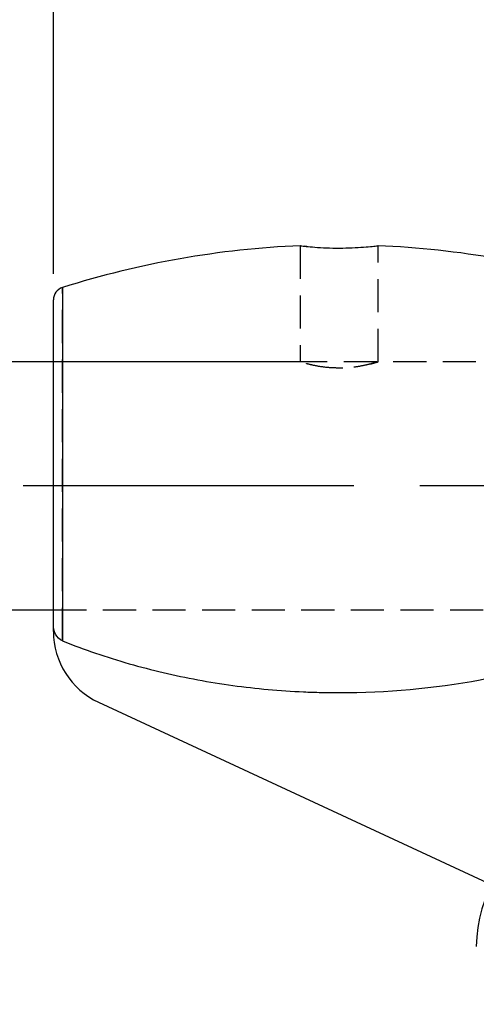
# Model space of a CAD drawing. Extents: x 63 to 798, y 53 to 570.
# Tile 15 of 28: x 178 to 213, y 437 to 512. Entities that reach past the tile are written whole.
import ezdxf

# ---------------------------------------------------------------- set-up
doc = ezdxf.new("R2010")
doc.units = 0
doc.header["$LTSCALE"] = 2
doc.linetypes.add('CENTERX2', pattern=[20.32, 12.7, -2.54, 2.54, -2.54])
doc.linetypes.add('HIDDEN', pattern=[1.905, 1.27, -0.635])
doc.layers.get('0').update_dxf_attribs({"linetype": 'CONTINUOUS'})
doc.layers.add('FORMATO', color=179, linetype='CONTINUOUS')
doc.styles.add('SLDTEXTSTYLE0', font='TXT', dxfattribs={"width": 0.75})
doc.dimstyles.new('SLDDIMSTYLE0', dxfattribs={"dimtxt": 7, "dimasz": 6.604, "dimexe": 0, "dimexo": 0.0625, "dimgap": 1.75, "dimtad": 1, "dimdec": 0, "dimrnd": 1e-09, "dimzin": 12, "dimtxsty": 'SLDTEXTSTYLE0', "dimsah": 1, "dimcen": 0.09, "dimazin": 3, "dimtfac": 1, "dimtofl": 0, "dimtmove": 0, "dimatfit": 3, "dimtolj": 1, "dimtzin": 12})
doc.dimstyles.new('SLDDIMSTYLE1', dxfattribs={"dimtxt": 7, "dimasz": 6.604, "dimexe": 0, "dimexo": 0.0625, "dimgap": 1.75, "dimtad": 1, "dimdec": 0, "dimrnd": 1e-09, "dimzin": 12, "dimtxsty": 'SLDTEXTSTYLE0', "dimsah": 1, "dimcen": 0.09, "dimazin": 3, "dimtfac": 1, "dimtdec": 0, "dimtofl": 0, "dimtmove": 0, "dimatfit": 3, "dimtolj": 1, "dimtzin": 12})

# ---------------------------------------------------------------- blocks, each defined once
blk = doc.blocks.new('_D')
at = {"layer": 'FORMATO'}
for p, q in [((113.971, 486.999), (113.971, 520.666)), ((180.253, 492.745), (180.253, 520.666)), ((180.253, 518.666), (113.971, 518.666))]:
    blk.add_line(p, q, dxfattribs=at)
for points in [[(113.971, 518.666), (120.575, 517.65), (120.575, 519.682)], [(180.253, 518.666), (173.649, 519.682), (173.649, 517.65)]]:
    blk.add_solid(points, dxfattribs=at)
at = {"layer": 'FORMATO', "insert": (141.771, 527.69), "char_height": 7, "attachment_point": 1, "style": 'SLDTEXTSTYLE0'}
blk.add_mtext('65', dxfattribs=at)
blk = doc.blocks.new('_D_2')
at = {"layer": 'FORMATO'}
for p, q in [((504.218, 501.804), (504.218, 398.424)), ((113.971, 465.949), (113.971, 398.424)), ((113.971, 400.424), (504.218, 400.424))]:
    blk.add_line(p, q, dxfattribs=at)
for points in [[(113.971, 400.424), (120.575, 399.408), (120.575, 401.44)], [(504.218, 400.424), (497.614, 401.44), (497.614, 399.408)]]:
    blk.add_solid(points, dxfattribs=at)
at = {"layer": 'FORMATO', "insert": (299.514, 409.447), "char_height": 7, "attachment_point": 1, "style": 'SLDTEXTSTYLE0'}
blk.add_mtext('390', dxfattribs=at)
blk = doc.blocks.new('_D_3')
at = {"layer": 'FORMATO'}
for p, q in [((108.971, 476.474), (73.578, 476.474)), ((75.578, 476.474), (75.578, 432.424)), ((210.753, 432.424), (73.578, 432.424))]:
    blk.add_line(p, q, dxfattribs=at)
for points in [[(75.578, 476.474), (74.562, 469.87), (76.594, 469.87)], [(75.578, 432.424), (76.594, 439.028), (74.562, 439.028)]]:
    blk.add_solid(points, dxfattribs=at)
at = {"layer": 'FORMATO', "insert": (66.554, 451.262), "char_height": 7, "attachment_point": 1, "rotation": 90, "style": 'SLDTEXTSTYLE0'}
blk.add_mtext('44', dxfattribs=at)
blk = doc.blocks.new('_D_4')
at = {"layer": 'FORMATO'}
for p, q in [((113.971, 465.949), (113.971, 415.093)), ((212.753, 430.424), (212.753, 415.093)), ((212.753, 417.093), (113.971, 417.093))]:
    blk.add_line(p, q, dxfattribs=at)
for points in [[(113.971, 417.093), (120.575, 416.077), (120.575, 418.109)], [(212.753, 417.093), (206.149, 418.109), (206.149, 416.077)]]:
    blk.add_solid(points, dxfattribs=at)
at = {"layer": 'FORMATO', "insert": (154.156, 426.117), "char_height": 7, "attachment_point": 1, "style": 'SLDTEXTSTYLE0'}
blk.add_mtext('99', dxfattribs=at)

msp = doc.modelspace()

# ---------------------------------------------------------------- linework, layer by layer
at = {"color": 7, "linetype": 'HIDDEN'}
for p, q in [((199.2026, 494.9071), (199.2026, 485.9886)), ((199.7384, 494.8515), (199.5439, 494.8724)), ((205.2026, 485.991), (205.2026, 494.9078)), ((180.9515, 464.5769), (180.9515, 491.6987)), ((224.1526, 485.999), (180.2526, 485.999)), ((199.2362, 485.999), (180.2526, 485.999)), ((201.9691, 485.5266), (202.4845, 485.5288)), ((224.1526, 485.999), (205.1767, 485.999)), ((180.2526, 466.949), (224.1526, 466.949)), ((180.2526, 466.949), (224.1526, 466.949))]:
    msp.add_line(p, q, dxfattribs=at)
at = {"color": 8, "linetype": 'CONTINUOUS'}
msp.add_line((180.9515, 491.6987), (180.9515, 464.5769), dxfattribs=at)
at = {"color": 7, "linetype": 'CONTINUOUS'}
for p, q in [((180.2526, 465.8244), (180.2526, 490.7451)), ((180.2526, 485.999), (114.9712, 485.999)), ((114.9712, 466.949), (180.2526, 466.949)), ((180.2526, 465.3052), (180.2526, 465.8244)), ((183.7283, 459.8621), (213.9484, 445.8469))]:
    msp.add_line(p, q, dxfattribs=at)
for centre, radius, start, end in [((202.2026, 424.3951), 70.5789, 92.414551, 107.523498), ((202.2026, 424.3951), 70.5789, 72.476502, 87.57998), ((181.2526, 490.7451), 1, 107.523498, 180), ((186.2526, 465.3052), 6, 180, 245.119633), ((222.7526, 441.1049), 10, 113.535785, 180)]:
    msp.add_arc(centre, radius, start, end, dxfattribs=at)
for points, knots in [([(199.2294, 494.907), (199.221, 494.908), (199.1702, 494.914), (199.4069, 494.8854), (199.9335, 494.83), (200.7451, 494.7665), (201.715, 494.727), (202.7404, 494.7281), (203.6996, 494.769), (204.5013, 494.8328), (205.0155, 494.8875), (205.242, 494.9149), (205.1885, 494.9085), (205.1817, 494.9078)], [0, 0, 0, 0, 0.0211079, 0.1276508, 0.2343458, 0.3417234, 0.4492629, 0.5561761, 0.6626538, 0.7695652, 0.8771016, 0.9844836, 1, 1, 1, 1]), ([(180.9515, 464.5769), (180.7148, 464.6725), (180.5339, 464.8694), (180.3051, 465.3182), (180.2526, 465.5707), (180.2526, 465.8244)], [0, 0, 0, 0, 0.5, 0.5, 1, 1, 1, 1]), ([(180.9515, 464.5769), (182.6308, 463.8984), (184.3391, 463.3178), (187.806, 462.3263), (189.5647, 461.9158), (193.1302, 461.2575), (194.9413, 461.0097), (197.6592, 460.7634), (198.5666, 460.702), (199.9297, 460.6405), (200.3845, 460.6251), (201.0671, 460.6097), (201.2948, 460.6059), (201.7502, 460.6008), (201.9768, 460.5995), (205.8721, 460.5997), (209.4858, 460.9278), (214.8275, 461.913), (216.5947, 462.3244), (220.1003, 463.3281), (221.8432, 463.9224), (223.5395, 464.6117)], [0, 0, 0, 0, 0.125, 0.125, 0.25, 0.25, 0.375, 0.375, 0.4375, 0.4375, 0.46875, 0.46875, 0.484375, 0.484375, 0.5, 0.5, 0.75, 0.75, 0.875, 0.875, 1, 1, 1, 1])]:
    msp.add_open_spline(points, degree=3, knots=knots, dxfattribs=at)
at = {"color": 7, "linetype": 'HIDDEN'}
for points, knots in [([(202.2026, 485.5142), (201.8749, 485.5249), (201.2198, 485.5463), (200.339, 485.6951), (199.6579, 485.8597), (199.2492, 485.9841), (199.24, 485.9873), (199.2362, 485.9885)], [0, 0, 0, 0, 0.2074979, 0.4147388, 0.6285594, 0.8472, 1, 1, 1, 1]), ([(204.5866, 485.8267), (204.7221, 485.8619), (205.0587, 485.9493), (205.2452, 486.0139), (205.1547, 485.983), (204.7466, 485.8605), (204.067, 485.6947), (203.1823, 485.5454), (202.5199, 485.5243), (202.2026, 485.5142)], [0, 0, 0, 0, 0.103759, 0.2576778, 0.4051011, 0.5506827, 0.7012902, 0.8569237, 1, 1, 1, 1])]:
    msp.add_open_spline(points, degree=3, knots=knots, dxfattribs=at)
at = {"layer": 'FORMATO', "linetype": 'CENTERX2'}
msp.add_line((243.9712, 476.474), (110.9712, 476.474), dxfattribs=at)

# ---------------------------------------------------------------- dimensions: what is measured, and where the dimension line sits
at = {"layer": 'FORMATO'}
for base, p1, p2, dimstyle, picture, middle in [((113.9712, 518.6661), (180.2526, 490.7451), (113.9712, 484.999), 'SLDDIMSTYLE0', '_D', (146.9437, 518.6661)), ((504.218, 400.424), (113.9712, 467.949), (504.218, 503.8041), 'SLDDIMSTYLE1', '_D_2', (307.2721, 400.424)), ((113.9712, 417.0931), (212.7526, 432.424), (113.9712, 467.949), 'SLDDIMSTYLE1', '_D_4', (159.3279, 417.0931))]:
    dim = msp.add_linear_dim(base=base, p1=p1, p2=p2, dimstyle=dimstyle, dxfattribs=at)
    dim.commit()
    dim.dimension.update_dxf_attribs({"geometry": picture, "text_midpoint": middle, "dimtype": 160})
dim = msp.add_linear_dim(base=(75.5779, 432.424), p1=(110.9712, 476.474), p2=(212.7526, 432.424), angle=90, dimstyle='SLDDIMSTYLE0', dxfattribs=at)
dim.commit()
dim.dimension.update_dxf_attribs({"geometry": '_D_3', "text_midpoint": (75.5779, 456.4339), "dimtype": 160})

doc.saveas('drawing.dxf')
